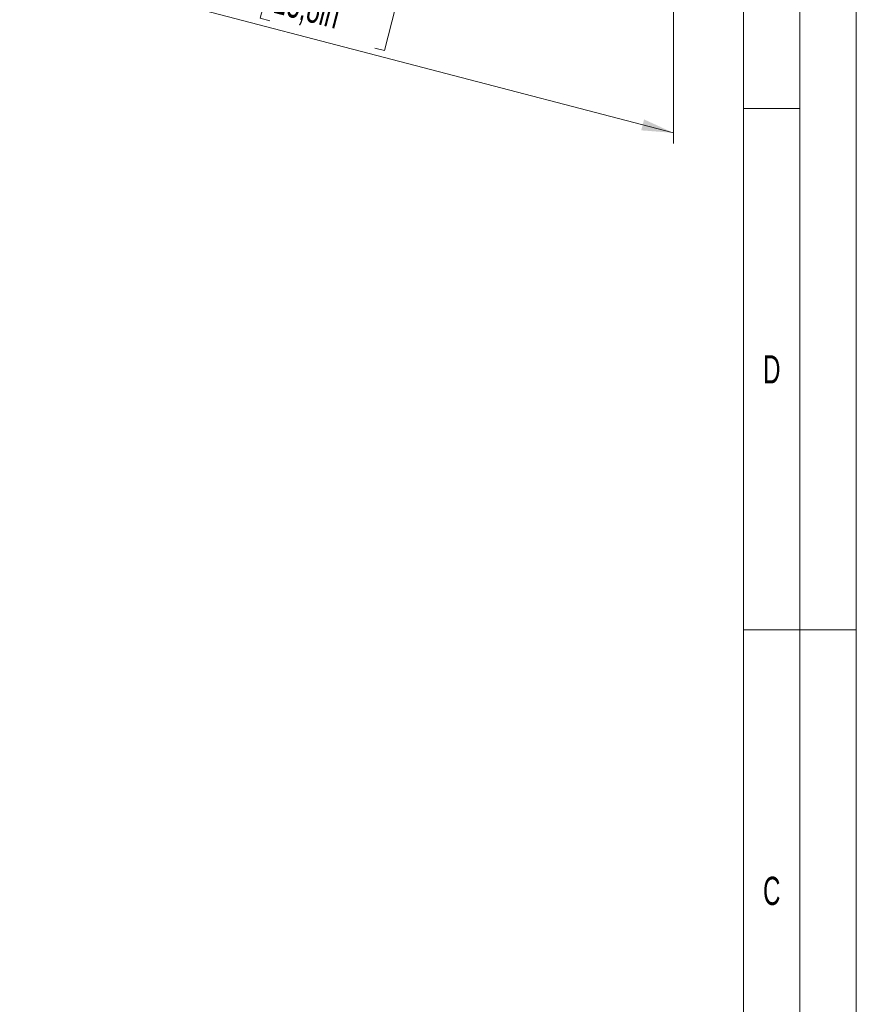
# Model space of a CAD drawing. Header units: millimetres. Extents: x 0 to 2100, y 0 to 1485.
# Tile 28 of 43: x 1730 to 2100, y 577 to 1013. Entities that reach past the tile are written whole.
import ezdxf

# ---------------------------------------------------------------- set-up
doc = ezdxf.new("R2010")
doc.units = ezdxf.units.MM
doc.header["$LTSCALE"] = 5
doc.styles.add('SLDTEXTSTYLE0', font='TXT', dxfattribs={"width": 0.605})
doc.styles.add('SLDTEXTSTYLE1', font='TXT', dxfattribs={"width": 0.638186})
doc.dimstyles.new('SLDDIMSTYLE2', dxfattribs={"dimtxt": 12.841593, "dimasz": 16.5, "dimexe": 0, "dimexo": 0.0625, "dimgap": 3.210398, "dimtad": 1, "dimrnd": 1e-09, "dimzin": 12, "dimdsep": 46, "dimtxsty": 'SLDTEXTSTYLE0', "dimsah": 1, "dimcen": 0.09, "dimadec": 0, "dimazin": 3, "dimtfac": 1, "dimtofl": 0, "dimtmove": 0, "dimatfit": 3, "dimfxl": 0, "dimfrac": 2, "dimtolj": 1, "dimtzin": 12, "dimarcsym": 0})

# ---------------------------------------------------------------- blocks, each defined once
blk = doc.blocks.new('_D_11')
at = {"color": 7, "linetype": 'Continuous', "lineweight": 0}
for p, q in [((1729.54, 1097.27), (1729.54, 1033.45)), ((1729.54, 1038.06), (2019.04, 962.51)), ((1841.01, 1032.39), (1836.03, 1013.31)), ((1845.28, 1031.28), (1841.01, 1032.39)), ((2019.04, 1021.71), (2019.04, 957.89)), ((1896.01, 1018.04), (1891.03, 998.95)), ((1891.74, 1019.15), (1896.01, 1018.04)), ((1836.03, 1013.31), (1840.3, 1012.19)), ((1891.03, 998.95), (1886.76, 1000.07))]:
    blk.add_line(p, q, dxfattribs=at)
at = {"color": 7, "linetype": 'Continuous', "lineweight": 18}
for points in [[(1729.54, 1038.06), (1742.55, 1032.08), (1743.82, 1036.92)], [(2019.04, 962.51), (2006.02, 968.49), (2004.76, 963.65)]]:
    blk.add_solid(points, dxfattribs=at)
at = {"color": 7, "linetype": 'Continuous', "lineweight": 18, "char_height": 13.229, "attachment_point": 1, "rotation": 345.3723, "style": 'SLDTEXTSTYLE0'}
for s, insert in [('350mm', (1845.11, 1051.98)), ('13,8in', (1844.61, 1028.69))]:
    blk.add_mtext(s, dxfattribs=dict(at, insert=insert))

msp = doc.modelspace()

# ---------------------------------------------------------------- linework, layer by layer
at = {"color": 7, "linetype": 'Continuous', "lineweight": 18}
for p, q in [((2100, 0), (2100, 1485)), ((2075, 1460), (2075, 25)), ((2050, 301.25), (2050, 1435)), ((2075, 973.333), (2050, 973.333)), ((2075, 742.5), (2050, 742.5)), ((2075, 742.5), (2100, 742.5))]:
    msp.add_line(p, q, dxfattribs=at)

# ---------------------------------------------------------------- texts
at = {"color": 7, "linetype": 'Continuous', "lineweight": 0, "char_height": 12.5, "attachment_point": 2, "style": 'SLDTEXTSTYLE1'}
for s, insert in [('D', (2062.557, 864.09)), ('C', (2062.556, 633.257))]:
    msp.add_mtext(s, dxfattribs=dict(at, insert=insert))

# ---------------------------------------------------------------- dimensions: what is measured, and where the dimension line sits
at = {"color": 7, "linetype": 'Continuous', "lineweight": 18}
dim = msp.add_linear_dim(base=(2019.038, 962.506), p1=(1729.538, 1097.265), p2=(2019.04, 1021.706), angle=345.37233, dimstyle='SLDDIMSTYLE2', dxfattribs=at)
dim.commit()
dim.dimension.update_dxf_attribs({"geometry": '_D_11', "text_midpoint": (1862.788, 1003.287), "dimtype": 160})

doc.saveas('drawing.dxf')
